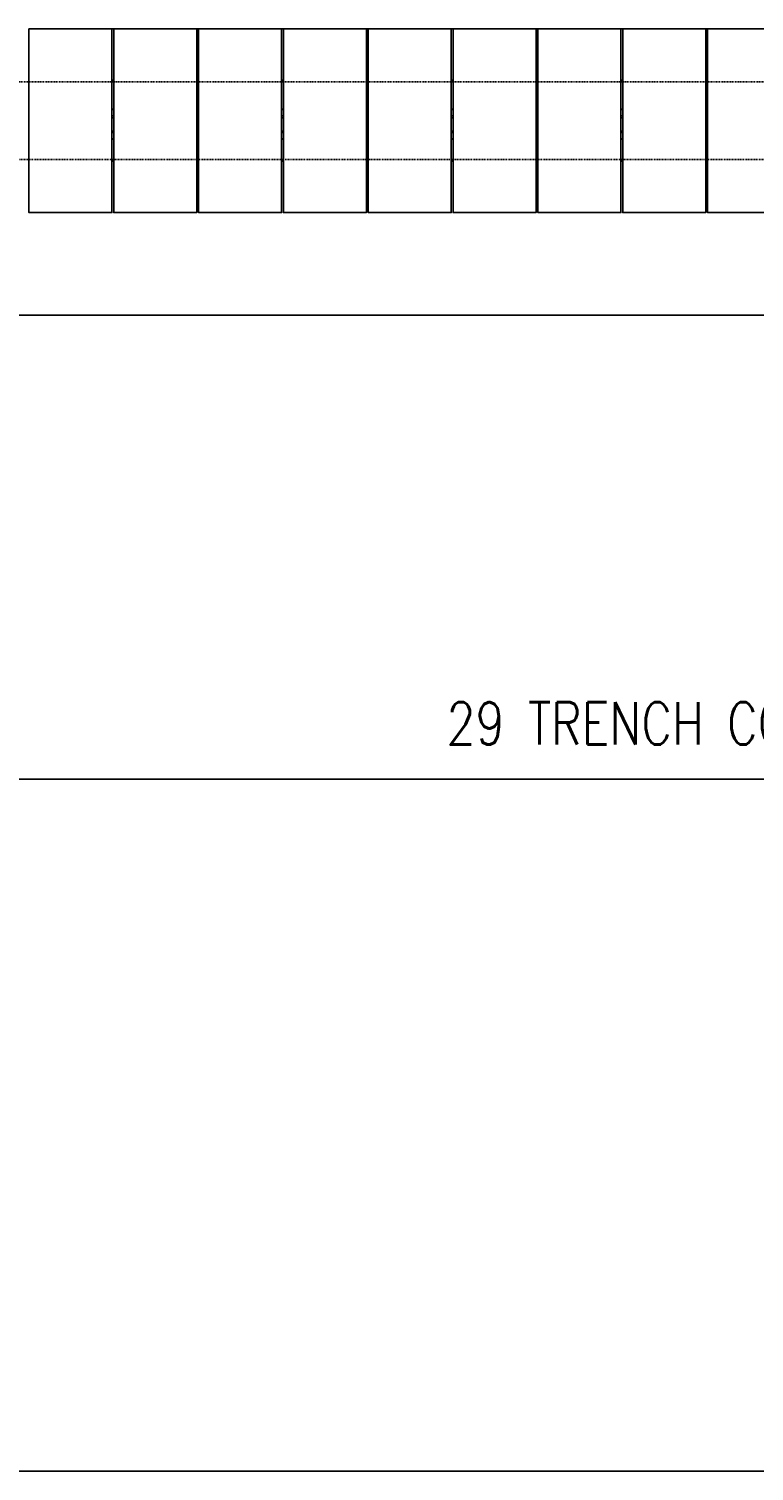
# Model space of a CAD drawing. Header units: inches. Extents: x -169 to 2787, y 589 to 946.
# Tile 31 of 45: x 2063 to 2165, y 604 to 808. Entities that reach past the tile are written whole.
import ezdxf
from ezdxf.enums import TextEntityAlignment as Align

# ---------------------------------------------------------------- set-up
doc = ezdxf.new("R2010")
doc.units = ezdxf.units.IN
doc.header["$MEASUREMENT"] = 0
doc.linetypes.add('HIDDEN2', pattern=[0.1875, 0.125, -0.0625])
for name, color, linetype in [('A-FLOR', 173, 'Continuous'), ('A-FLOR-HDLN', 10, 'HIDDEN2'), ('S-ANNO-DIMS', 1, 'Continuous'), ('S-ANNO-SYMB', 2, 'Continuous'), ('S-DOOR-TRNCH', 2, 'Continuous')]:
    doc.layers.add(name, color=color, linetype=linetype)
doc.styles.add('Annotative', font='romans.shx', dxfattribs={"width": 0.8, "height": 0.125})
doc.styles.add('Arial', font='romans.shx', dxfattribs={"width": 0.8})
doc.dimstyles.new('Annotative', dxfattribs={"dimscale": 0, "dimtxt": 0.125, "dimasz": 0.125, "dimexe": 0.18, "dimexo": 0.0625, "dimgap": 0.09, "dimtad": 1, "dimdec": 3, "dimzin": 3, "dimdsep": 46, "dimlunit": 4, "dimtxsty": 'Annotative', "dimcen": 0.09, "dimclrt": 2, "dimazin": 2, "dimtfac": 1, "dimtdec": 3, "dimtmove": 0, "dimatfit": 0, "dimfxl": 1, "dimtfill": 1, "dimfrac": 2, "dimtolj": 1, "dimtzin": 0, "dimarcsym": 0})

# ---------------------------------------------------------------- blocks, each defined once
blk = doc.blocks.new('TRENCH COVER PLATES_A1_MIDDLE')
at = {"lineweight": -3}
for p, q in [((216, 5.75), (216.25, 5.75)), ((216.25, 5.5), (216, 5.5)), ((228, 5.75), (228.25, 5.75)), ((228.25, 5.5), (228, 5.5)), ((240, 5.75), (240.25, 5.75)), ((240.25, 5.5), (240, 5.5)), ((252, 5.75), (252.25, 5.75)), ((252.25, 5.5), (252, 5.5)), ((264, 5.75), (264.25, 5.75)), ((264.25, 5.5), (264, 5.5)), ((276, 5.75), (276.25, 5.75)), ((276.25, 5.5), (276, 5.5)), ((288, 5.75), (288.25, 5.75)), ((288.25, 5.5), (288, 5.5)), ((300, 5.75), (300.25, 5.75)), ((300.25, 5.5), (300, 5.5)), ((216.25, 2.63), (216, 2.63)), ((216, 2.58), (216.25, 2.58)), ((228.25, 2.63), (228, 2.63)), ((228, 2.58), (228.25, 2.58)), ((240.25, 2.63), (240, 2.63)), ((240, 2.58), (240.25, 2.58)), ((252.25, 2.63), (252, 2.63)), ((252, 2.58), (252.25, 2.58)), ((264.25, 2.63), (264, 2.63)), ((264, 2.58), (264.25, 2.58)), ((276.25, 2.63), (276, 2.63)), ((276, 2.58), (276.25, 2.58)), ((288.25, 2.63), (288, 2.63)), ((288, 2.58), (288.25, 2.58)), ((300.25, 2.63), (300, 2.63)), ((300, 2.58), (300.25, 2.58)), ((216.25, 1.69), (216, 1.69)), ((216, 1.5), (216.25, 1.5)), ((228.25, 1.69), (228, 1.69)), ((228, 1.5), (228.25, 1.5)), ((240.25, 1.69), (240, 1.69)), ((240, 1.5), (240.25, 1.5)), ((252.25, 1.69), (252, 1.69)), ((252, 1.5), (252.25, 1.5)), ((264.25, 1.69), (264, 1.69)), ((264, 1.5), (264.25, 1.5)), ((276.25, 1.69), (276, 1.69)), ((276, 1.5), (276.25, 1.5)), ((288.25, 1.69), (288, 1.69)), ((288, 1.5), (288.25, 1.5)), ((300.25, 1.69), (300, 1.69)), ((300, 1.5), (300.25, 1.5)), ((216, -0.41), (216.25, -0.41)), ((216, -0.69), (216.25, -0.69)), ((216, -1.58), (216.25, -1.58)), ((216, -1.62), (216.25, -1.62)), ((228, -0.41), (228.25, -0.41)), ((228, -0.69), (228.25, -0.69)), ((228, -1.58), (228.25, -1.58)), ((228, -1.62), (228.25, -1.62)), ((240, -0.41), (240.25, -0.41)), ((240, -0.69), (240.25, -0.69)), ((240, -1.58), (240.25, -1.58)), ((240, -1.62), (240.25, -1.62)), ((252, -0.41), (252.25, -0.41)), ((252, -0.69), (252.25, -0.69)), ((252, -1.58), (252.25, -1.58)), ((252, -1.62), (252.25, -1.62)), ((264, -0.41), (264.25, -0.41)), ((264, -0.69), (264.25, -0.69)), ((264, -1.58), (264.25, -1.58)), ((264, -1.62), (264.25, -1.62)), ((276, -0.41), (276.25, -0.41)), ((276, -0.69), (276.25, -0.69)), ((276, -1.58), (276.25, -1.58)), ((276, -1.62), (276.25, -1.62)), ((288, -0.41), (288.25, -0.41)), ((288, -0.69), (288.25, -0.69)), ((288, -1.58), (288.25, -1.58)), ((288, -1.62), (288.25, -1.62)), ((300, -0.41), (300.25, -0.41)), ((300, -0.69), (300.25, -0.69)), ((300, -1.58), (300.25, -1.58)), ((300, -1.62), (300.25, -1.62)), ((216.25, -5.5), (216, -5.5)), ((216.25, -5.75), (216, -5.75)), ((228.25, -5.5), (228, -5.5)), ((228.25, -5.75), (228, -5.75)), ((240.25, -5.5), (240, -5.5)), ((240.25, -5.75), (240, -5.75)), ((252.25, -5.5), (252, -5.5)), ((252.25, -5.75), (252, -5.75)), ((264.25, -5.5), (264, -5.5)), ((264.25, -5.75), (264, -5.75)), ((276.25, -5.5), (276, -5.5)), ((276.25, -5.75), (276, -5.75)), ((288.25, -5.5), (288, -5.5)), ((288.25, -5.75), (288, -5.75)), ((300.25, -5.5), (300, -5.5)), ((300.25, -5.75), (300, -5.75))]:
    blk.add_line(p, q, dxfattribs=at)
for points in [[(300.25, -12.99), (312, -12.99), (312, 13.01), (300.25, 13.01), (300.25, -12.99), (300, -12.99), (288.25, -12.99), (288, -12.99), (276.25, -12.99), (276, -12.99), (264.25, -12.99), (264, -12.99), (252.25, -12.99), (252, -12.99), (240.25, -12.99), (240, -12.99), (228.25, -12.99), (228, -12.99), (216.25, -12.99), (216, -12.99), (204.25, -12.99)], [(216, -12.99), (216, 13.01), (204.25, 13.01), (204.25, -12.99)], [(228, -12.99), (228, 13.01), (216.25, 13.01), (216.25, -12.99)], [(240, -12.99), (240, 13.01), (228.25, 13.01), (228.25, -12.99)], [(252, -12.99), (252, 13.01), (240.25, 13.01), (240.25, -12.99)], [(264, -12.99), (264, 13.01), (252.25, 13.01), (252.25, -12.99)], [(276, -12.99), (276, 13.01), (264.25, 13.01), (264.25, -12.99)], [(288, -12.99), (288, 13.01), (276.25, 13.01), (276.25, -12.99)], [(300, -12.99), (300, 13.01), (288.25, 13.01), (288.25, -12.99)]]:
    blk.add_lwpolyline(points, dxfattribs=at)
blk = doc.blocks.new('*U20')
at = {"linetype": 'Continuous', "lineweight": -3}
blk.add_line((1.125, 0.625), (29.5, 0.625), dxfattribs=at)
at = {"lineweight": -3, "style": 'Arial'}
blk.add_attdef('DRAWING_AREA_TITLE', text='', height=0.1875, dxfattribs=at).set_placement((1.3743, 0.6339), align=Align.BOTTOM_LEFT)
blk.add_attdef('X#', text='', height=0.1875, dxfattribs=at).set_placement((0.8125, 0.625), align=Align.MIDDLE_CENTER)
blk.add_attdef('SCALE:', text='', height=0.0938, dxfattribs=at).set_placement((1.3743, 0.5606), align=Align.TOP_LEFT)
blk = doc.blocks.new('*D41')
at = {"layer": 'Defpoints', "color": 0, "transparency": 16777216}
for p in [(2026.53, 781.7), (2374.53, 781.7), (2374.53, 701.54)]:
    blk.add_point(p, dxfattribs=at)
at = {"layer": 'S-ANNO-DIMS', "color": 0, "lineweight": -2, "transparency": 16777216}
blk.add_line((2032.53, 701.54), (2368.53, 701.54), dxfattribs=at)
at = {"layer": 'S-ANNO-DIMS', "color": 0, "transparency": 16777216}
for points in [[(2032.53, 702.54), (2032.53, 700.54), (2026.53, 701.54)], [(2368.53, 702.54), (2368.53, 700.54), (2374.53, 701.54)]]:
    blk.add_solid(points, dxfattribs=at)
at = {"layer": 'S-ANNO-DIMS', "color": 2, "lineweight": -3, "transparency": 16777216, "insert": (2200.53, 709.44), "char_height": 6, "width": 221.1938, "attachment_point": 5, "style": 'Annotative'}
blk.add_mtext('\\A1;29 TRENCH COVER PLATES @ 12" OC = 29\'-0"', dxfattribs=at)

msp = doc.modelspace()

# ---------------------------------------------------------------- linework, layer by layer
at = {"layer": 'A-FLOR', "lineweight": -3}
msp.add_lwpolyline([(1385.5328, 737.2059), (1652.5328, 737.2059), (1652.5328, 767.2059), (2410.5328, 767.2059), (2410.5328, 797.2059), (2782.9941, 797.2059)], dxfattribs=at)
at = {"layer": 'A-FLOR-HDLN', "lineweight": -3}
for p, q in [((2374.515, 800.2059), (1628.5328, 800.2059)), ((1628.5328, 789.2059), (2374.515, 789.2059))]:
    msp.add_line(p, q, dxfattribs=at)

# ---------------------------------------------------------------- block references
at = {"layer": 'S-ANNO-SYMB', "lineweight": -3, "xscale": 48, "yscale": 48, "zscale": 48}
msp.add_blockref('*U20', (1365.3442, 573.6488), dxfattribs=at)
at = {"layer": 'S-DOOR-TRNCH', "lineweight": -3, "rotation": 180}
msp.add_blockref('TRENCH COVER PLATES_A1_MIDDLE', (2374.7828, 794.7059), dxfattribs=at)

# ---------------------------------------------------------------- dimensions: what is measured, and where the dimension line sits
at = {"layer": 'S-ANNO-DIMS', "lineweight": -3}
dim = msp.add_linear_dim(base=(2374.5328, 701.5448), p1=(2026.5328, 781.6991), p2=(2374.5328, 781.6991), text='29 TRENCH COVER PLATES @ 12" OC = <>', dimstyle='Annotative', override={"dimpost": '\\X', "dimse1": 1, "dimse2": 1, "dimtfill": 0}, dxfattribs=at)
dim.commit()
dim.dimension.update_dxf_attribs({"geometry": '*D41', "text_midpoint": (2200.5328, 709.4362)})

doc.saveas('drawing.dxf')
